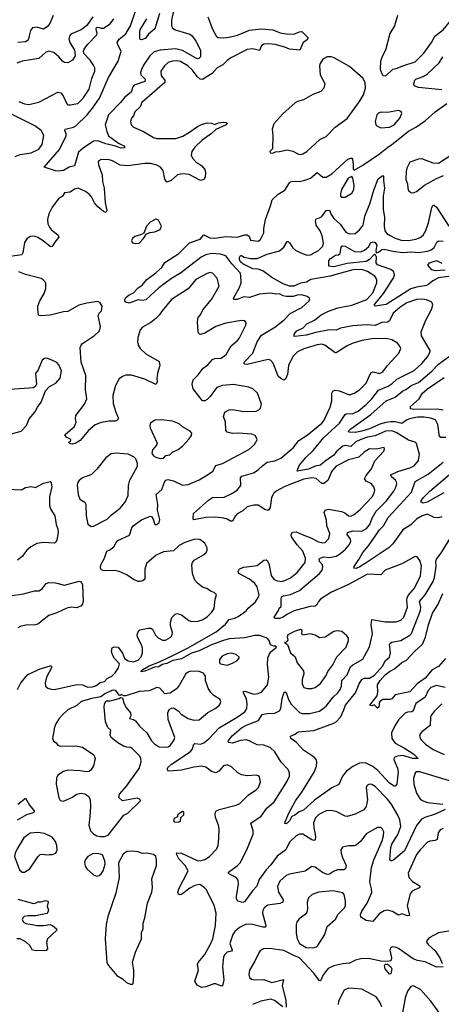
# Model space of a CAD drawing. Extents: x 1550320 to 1685906, y 509093 to 640511.
# Tile 182 of 256: x 1613882 to 1617669, y 535058 to 543899. Entities that reach past the tile are written whole.
import ezdxf

# ---------------------------------------------------------------- set-up
doc = ezdxf.new("R2010")
doc.units = 0

msp = doc.modelspace()

# ---------------------------------------------------------------- linework, layer by layer
at = {"layer": '0CON20XD'}
for points in [[(1615265, 543975.8), (1615244.5, 543895), (1615244.6, 543844.6), (1615255.7, 543825), (1615278.5, 543808.5), (1615409.8, 543769.8), (1615430.6, 543755), (1615465, 543705.7), (1615507.1, 543625), (1615506.1, 543563.9), (1615491.2, 543548.8), (1615475, 543545.7), (1615345, 543620.9), (1615285, 543635.6), (1615145, 543625.8), (1615090.8, 543609.2), (1615050.8, 543575), (1614995, 543491.1), (1614975, 543450), (1614968.2, 543425), (1614970.8, 543405), (1615008.5, 543365), (1615006.7, 543345), (1614910.6, 543309.4), (1614898.8, 543295), (1614882.1, 543247.9), (1614826, 543204), (1614787.1, 543155), (1614680.4, 543045), (1614651.2, 542955), (1614663.3, 542893.3), (1614678.9, 542855), (1614769.3, 542789.3), (1614816.2, 542765), (1614826.7, 542755), (1614823, 542747), (1614792.5, 542745), (1614743.6, 542763.6), (1614655, 542783), (1614585, 542809.7), (1614545, 542808.5), (1614451.3, 542745), (1614410.5, 542709.5), (1614373.3, 542585), (1614325, 542574.4), (1614275, 542544.4), (1614235, 542537.5), (1614205, 542540.8), (1614103.3, 542575), (1614238.4, 542731.6), (1614299.2, 542855), (1614300.8, 542875), (1614288, 542905), (1614290, 542915), (1614365, 542934.6), (1614385, 542946), (1614487.1, 543045), (1614536.8, 543103.2), (1614600.2, 543195), (1614679.3, 543380.7), (1614766.5, 543525), (1614792.2, 543615), (1614762.1, 543672.1), (1614758.1, 543695), (1614776.5, 543723.5), (1614835, 543771.5), (1614876, 543844), (1614926, 543985)], [(1615571.1, 543925), (1615615, 543813.3), (1615648.7, 543748.7), (1615665, 543738.1), (1615715, 543735.4), (1615765, 543740.7), (1615839.7, 543760.3), (1615945, 543803.1), (1616055, 543815.3), (1616155, 543807.3), (1616220.2, 543780.2), (1616275, 543770.6), (1616345, 543770), (1616395, 543790), (1616415, 543791.2), (1616472.5, 543735), (1616462.5, 543715), (1616427.5, 543695), (1616397.5, 543625), (1616306.1, 543633.9), (1616265, 543651.4), (1616175.4, 543675.4), (1616115, 543681.8), (1616075, 543678.9), (1616054.3, 543665), (1616035, 543622), (1615975, 543635.5), (1615925, 543632.3), (1615777.8, 543555), (1615745, 543532.7), (1615706.4, 543493.6), (1615655, 543466.7), (1615610.4, 543415), (1615556.4, 543383.6), (1615525, 543360.4), (1615504.2, 543364.2), (1615477.3, 543387.3), (1615433.5, 543445), (1615393.5, 543485), (1615325, 543523.1), (1615295, 543529.6), (1615255, 543527.5), (1615217.1, 543512.9), (1615184.2, 543485.8), (1615150, 543435), (1615153.5, 543395), (1615185.6, 543355), (1615185.5, 543335), (1614978.6, 543155), (1614962.9, 543115), (1614917.6, 543072.4), (1614904.5, 543035.5), (1614886.8, 543013.2), (1614876, 542985), (1614882, 542955), (1614903.3, 542935), (1614995, 542895.5), (1615085, 542839.5), (1615115, 542832.3), (1615285, 542831.5), (1615346.4, 542853.7), (1615398.2, 542881.8), (1615479.3, 542939.3), (1615515, 542957.5), (1615565, 542972), (1615605, 542968.8), (1615635, 542956.7), (1615668.8, 542971.2), (1615708.3, 542978.3), (1615736.4, 542976.4), (1615747.5, 542967.5), (1615735.9, 542954.1), (1615645, 542911.2), (1615605, 542875.6), (1615521.9, 542818.1), (1615456.5, 542755), (1615429.5, 542715), (1615423.6, 542683.6), (1615433.9, 542653.9), (1615465, 542621.4), (1615518.8, 542585), (1615545, 542552.5), (1615551.2, 542525), (1615548.8, 542485), (1615535, 542463.3), (1615505, 542456.2), (1615405, 542509.4), (1615345, 542515.5), (1615300, 542505), (1615241.2, 542455), (1615205, 542440), (1615185.9, 542465.9), (1615172, 542545), (1615148, 542575), (1615115, 542592.2), (1615056, 542606), (1615005, 542608), (1614855, 542587.1), (1614785, 542592.5), (1614715, 542630), (1614685, 542639.4), (1614615, 542643.8), (1614587.5, 542625), (1614588.8, 542595), (1614621.9, 542505), (1614626.7, 542445), (1614641.2, 542385), (1614651.2, 542255), (1614663.3, 542186.7), (1614655, 542167.5), (1614635, 542176.2), (1614585, 542219.4), (1614555.3, 542255.3), (1614527.3, 542307.3), (1614505, 542331.8), (1614472.5, 542355), (1614406.2, 542386.2), (1614372.9, 542377.1), (1614335, 542350), (1614285, 542343.3), (1614266.6, 542313.4), (1614230.7, 542289.3), (1614173.5, 542216.5), (1614143.8, 542155), (1614132.1, 542105), (1614134.5, 542065), (1614148.9, 542035), (1614165, 542014.4), (1614226.2, 541965), (1614233.8, 541945), (1614197.8, 541902.2), (1614175, 541863.3), (1614165, 541858), (1614155, 541860.8), (1614094.2, 541914.2), (1614045, 541942.5), (1614015, 541954.5), (1613975, 541952.5), (1613945, 541930), (1613925, 541896.7), (1613910.6, 541805), (1613901.4, 541788.6), (1613795, 541771.1)], [(1614538.9, 543925), (1614485, 543846.9), (1614435, 543808.1), (1614340.9, 543769.1), (1614328.3, 543751.7), (1614324.3, 543725.7), (1614331.5, 543695), (1614374, 543625), (1614378.8, 543605), (1614380, 543575), (1614356, 543535), (1614315, 543511.4), (1614285, 543512.9), (1614266, 543525), (1614233.8, 543563.8), (1614187.5, 543605), (1614145, 543617.1), (1614115, 543604.2), (1614055, 543548.8), (1613903.8, 543526.2), (1613855, 543506.9)], [(1614182.3, 543937.7), (1614152.9, 543865), (1614129.4, 543835), (1614095, 543814.4), (1614035, 543830.6), (1613997.5, 543825), (1613978.3, 543801.7), (1613967.1, 543752.9), (1613957.1, 543715), (1613935, 543700.5), (1613865, 543692.7)], [(1614335, 543133.6), (1614405, 543146.7), (1614452, 543195), (1614506.4, 543275), (1614530.7, 543369.3), (1614555.6, 543435), (1614555.6, 543465), (1614545, 543491.2), (1614515, 543536), (1614458.8, 543595), (1614456.2, 543615), (1614462, 543635), (1614490, 543675), (1614575, 543761.2), (1614579.1, 543775), (1614569.6, 543815), (1614572, 543828), (1614585, 543832.1), (1614615, 543821.5), (1614635, 543821.5), (1614695, 543860.6), (1614728.1, 543905)], [(1615139.2, 543955), (1615095, 543816), (1615040, 543770), (1615008.8, 543731.2), (1614975, 543719.2), (1614965, 543722), (1614960, 543735), (1614961.6, 543795), (1614967.5, 543815), (1615023.4, 543905)], [(1617274.4, 543935), (1617247.9, 543842.1), (1617206.7, 543775), (1617168.8, 543625), (1617140, 543575), (1617123.8, 543525), (1617121.2, 543455), (1617128.3, 543428.3), (1617145, 543397.5), (1617165, 543393.8)], [(1617165, 543393.8), (1617175, 543396.7), (1617235, 543454), (1617265, 543459.4), (1617331.8, 543488.2), (1617435, 543520.9), (1617512.9, 543597.1), (1617580.8, 543695), (1617609.5, 543750.5), (1617685, 543808.9), (1617755, 543890.9), (1617785, 543910.6)], [(1616405, 542687.5), (1616425, 542692.9), (1616462.5, 542715), (1616576.7, 542823.3), (1616635, 542850.6), (1616717.1, 542935), (1616825, 543012.5), (1616934.3, 543165), (1616969.2, 543225), (1616988.8, 543285), (1616984.1, 543334.1), (1616963, 543373), (1616845, 543477.5), (1616705.6, 543555.6), (1616680, 543565), (1616645, 543566), (1616605, 543543.3), (1616581.2, 543505), (1616576.2, 543485), (1616582, 543405), (1616622, 543325), (1616614, 543285), (1616586.4, 543253.6), (1616515, 543225.8), (1616430.5, 543180.5), (1616377.5, 543165), (1616355, 543151.2), (1616245, 543054), (1616165, 542963.8), (1616150, 542915), (1616155.8, 542855), (1616151.7, 542738.3), (1616130, 542715), (1616131.7, 542701.7), (1616155, 542700), (1616178.3, 542711.7), (1616216.1, 542713.9), (1616285, 542730), (1616335, 542717.5), (1616385, 542690.8), (1616405, 542687.5)], [(1617675, 543267.5), (1617465, 543289.4), (1617423.9, 543303.9), (1617423, 543323), (1617431.4, 543355), (1617440, 543365), (1617505, 543388.9), (1617540.8, 543409.2), (1617649.2, 543510.8), (1617683.5, 543565)], [(1613875, 543164), (1613925, 543144.2), (1613965, 543138.1), (1614055, 543157.5), (1614225, 543247.1), (1614252.9, 543242.9), (1614273.6, 543213.6), (1614305, 543143.8), (1614315.6, 543135.6), (1614335, 543133.6)], [(1617411.1, 536161.1), (1617471.2, 536125), (1617478.8, 536115), (1617470, 536105), (1617408, 536075), (1617389.1, 536050.9), (1617361.9, 535945), (1617382.5, 535855), (1617365, 535852), (1617315, 535868.8), (1617285, 535856.7), (1617229.6, 535889.6), (1617185, 535904.4), (1617155, 535896.5), (1617110.8, 535869.2), (1617055, 535802), (1616995, 535811.2), (1616945, 535841.2), (1616944.4, 535865), (1616955, 535893.8), (1617001.8, 535965), (1617045, 536061.2), (1617043.4, 536095), (1617025.9, 536155), (1617043.4, 536285), (1617064.3, 536355.7), (1617139.2, 536525), (1617150.9, 536569.1), (1617151.5, 536605), (1617141.4, 536631.4), (1617125, 536644.4), (1617094.6, 536645.4), (1616995, 536589.2), (1616946.4, 536523.6), (1616905, 536487.5), (1616885, 536480), (1616835, 536480), (1616780.7, 536469.3), (1616766.7, 536445), (1616770, 536415), (1616780.8, 536375), (1616815.6, 536305), (1616809.2, 536275), (1616795, 536265.7), (1616735, 536263.8), (1616699.9, 536250.1), (1616665, 536225.5), (1616645, 536222.1), (1616602.4, 536242.4), (1616535, 536288.1), (1616505.8, 536294.2), (1616446.4, 536253.6), (1616305, 536227.5), (1616275.3, 536214.7), (1616217.4, 536162.6), (1616196.5, 536115), (1616207.1, 536065), (1616250, 535995), (1616245.7, 535975), (1616217.3, 535962.7), (1616112.2, 535947.8), (1616077.5, 535925), (1616065, 535900), (1616062.9, 535875), (1616091.9, 535765), (1616088.5, 535751.5), (1616065, 535750), (1615972.5, 535775), (1615915, 535776.1), (1615855, 535746.6), (1615815, 535711.1), (1615797.6, 535685), (1615769.6, 535605), (1615790.6, 535545), (1615783.8, 535535), (1615745, 535524.5), (1615723.6, 535505), (1615712.7, 535485), (1615703.1, 535395), (1615716.8, 535276.8), (1615705, 535224), (1615695, 535220), (1615645, 535241.1), (1615625, 535241.1), (1615555, 535214.5), (1615515, 535210), (1615475, 535230), (1615455.7, 535265), (1615487.3, 535365), (1615480.6, 535415), (1615485, 535433.3), (1615545, 535505.6), (1615601.5, 535608.5), (1615616.6, 535645), (1615640.9, 535765), (1615645.6, 535875), (1615628.1, 535945), (1615558.6, 536085), (1615542.5, 536105), (1615505, 536131.4), (1615494.2, 536134.2), (1615454.6, 536125.4), (1615409.4, 536100.6), (1615335, 536044), (1615321.2, 536041.2), (1615307.5, 536047.5), (1615304, 536065), (1615312.5, 536095), (1615395.7, 536255), (1615367.5, 536305), (1615312.9, 536365), (1615289.4, 536405), (1615295, 536417.1), (1615335.7, 536414.3), (1615475, 536347.5), (1615503.8, 536346.2), (1615545, 536356.7), (1615585.8, 536385), (1615654, 536455), (1615664.3, 536485.7), (1615670.6, 536545), (1615673.1, 536635), (1615668.1, 536665), (1615639.5, 536735), (1615637.5, 536765), (1615645, 536792), (1615675, 536807.8), (1615825, 536844.4), (1615858.3, 536861.7), (1615935.4, 536934.6), (1616008.8, 536985), (1616028, 537005), (1616045.7, 537054.3), (1616035, 537100), (1616025, 537110), (1616005.8, 537115.8), (1615925, 537109.2), (1615875, 537117.1), (1615840, 537135), (1615785, 537190), (1615745, 537207.5), (1615711.3, 537198.7), (1615669.8, 537150.2), (1615645, 537137.1), (1615605, 537146.9), (1615555, 537187.5), (1615515, 537194.6), (1615445, 537187.3), (1615335, 537161.5), (1615225, 537150), (1615213.3, 537155), (1615210, 537175), (1615214, 537185), (1615246.8, 537213.2), (1615414.4, 537325), (1615430, 537345), (1615446.2, 537395), (1615455, 537400), (1615505, 537394.5), (1615535, 537406.4), (1615579.7, 537440.3), (1615675, 537538.8), (1615835, 537634.6), (1615905.5, 537685), (1615922.3, 537715), (1615926.7, 537755), (1615918, 537798), (1615892.5, 537855), (1615893.3, 537866.7), (1615905, 537870), (1615985, 537843.6), (1616025, 537849.4), (1616056.2, 537863.8), (1616106.9, 537925), (1616118.5, 537995), (1616107.6, 538107.6), (1616112.1, 538165), (1616121.5, 538198.5), (1616136.8, 538223.2), (1616188.8, 538265), (1616183.3, 538273.3), (1616166, 538274), (1616133.8, 538285), (1616122, 538325), (1616105.6, 538345.6), (1616035, 538369.1), (1615995, 538370.4), (1615905, 538349.6), (1615765, 538338.3), (1615711.9, 538325), (1615604.5, 538285), (1615495, 538232.5), (1615425, 538209.4), (1615335, 538160.8), (1615258.8, 538145), (1615205, 538118.9), (1615162.1, 538107.9), (1615130.7, 538089.3), (1615094.4, 538085.6), (1615005, 538049.2), (1614973.7, 538043.7), (1614976.7, 538055), (1614988.8, 538065), (1615045, 538098), (1615137.3, 538132.7), (1615270.6, 538195), (1615390, 538255), (1615646.4, 538403.6), (1615729.7, 538470.3), (1615765, 538511.5), (1615815, 538524.6), (1615845, 538540.9), (1615915, 538590.6), (1615935, 538615.6), (1615999.8, 538670.2), (1616025, 538711.2), (1616032.2, 538735), (1616015.4, 538805), (1615994.4, 538835), (1615945, 538875.5), (1615850, 538925), (1615843.8, 538945), (1615855, 538968.8), (1615895, 538984.2), (1616015, 538999.2), (1616073.8, 539045), (1616095, 539049.2), (1616105, 539044), (1616118.8, 539015), (1616141.4, 538908.6), (1616165, 538875.6), (1616185, 538862.5), (1616234.6, 538854.6), (1616265, 538863.6), (1616315, 538888.2), (1616375, 538935.5), (1616445.3, 539024.7), (1616449.6, 539065), (1616426.1, 539125), (1616375, 539182.2), (1616323.3, 539255), (1616320, 539275), (1616332, 539298), (1616365, 539301.5), (1616418, 539275), (1616497.3, 539247.3), (1616565, 539210.5), (1616605, 539201.1), (1616625, 539203.1), (1616658.9, 539241.1), (1616667.5, 539285), (1616641.4, 539355), (1616638.5, 539405), (1616618.1, 539475), (1616624.5, 539495.5), (1616655, 539502.5), (1616772.2, 539482.2), (1616801.2, 539471.2), (1616835, 539444.4), (1616855, 539441.9), (1616885, 539455.7), (1616939.5, 539500.5), (1617048.1, 539615), (1617065.9, 539645.9), (1617072.9, 539675), (1617064.3, 539704.3), (1617040, 539735), (1616993.8, 539753.8), (1616980, 539775), (1616994.5, 539805), (1617042.5, 539865), (1617071.4, 539938.6), (1617153.8, 540025), (1617160, 540045), (1617155, 540058.8), (1617085, 540041.5), (1617025, 540044.6), (1616975, 540016.2), (1616929.5, 539970.5), (1616835, 539945.4), (1616725, 539890), (1616687.2, 539845), (1616648.7, 539761.3), (1616615, 539735.5), (1616595, 539735.5), (1616545, 539777.7), (1616505, 539784.7), (1616435, 539772.4), (1616333.1, 539733.1), (1616265, 539707.6), (1616184.5, 539665), (1616162.1, 539645), (1616143.4, 539605), (1616130.5, 539519.5), (1616115, 539492.9), (1616085, 539500.6), (1616025, 539538.6), (1615985, 539540.4), (1615925, 539523.3), (1615885, 539488.8), (1615835, 539460.6), (1615819.4, 539445), (1615794.2, 539395.8), (1615775, 539396), (1615744.5, 539414.5), (1615715, 539422.7), (1615641.4, 539431.4), (1615555, 539429.2), (1615447, 539407), (1615440, 539415), (1615444.2, 539465.8), (1615578, 539585), (1615615, 539608.6), (1615718.8, 539611.2), (1615780.1, 539639.9), (1615834.7, 539675.3), (1615866.9, 539715), (1615866.2, 539786.2), (1615878.6, 539801.4), (1615981.2, 539828.8), (1616025, 539855.7), (1616065, 539896.9), (1616104, 539925), (1616175, 539937.7), (1616227.3, 539962.7), (1616337.1, 540052.9), (1616389.8, 540120.2), (1616463.3, 540166.7), (1616595, 540276.7), (1616613.3, 540296.7), (1616671.7, 540418.3), (1616685.6, 540475), (1616684.3, 540545), (1616695, 540564), (1616715, 540571.1), (1616755, 540566.5), (1616835, 540534.4), (1616855.5, 540534.5), (1616892.6, 540547.4), (1616935, 540574.4), (1616993.6, 540635), (1617035, 540726.9), (1617053.3, 540736.7), (1617068.8, 540735), (1617115, 540722.2), (1617145, 540735.8), (1617185.5, 540794.5), (1617287, 540903), (1617305.6, 540945), (1617297.8, 540967.8), (1617275, 540994.3), (1617225, 541025.5), (1617175, 541035.5), (1617045, 541033.1), (1616955, 541017.5), (1616869.2, 540990.8), (1616825, 540970.5), (1616725, 540906.4), (1616715, 540907.5), (1616624.2, 540975), (1616595, 540986.2), (1616555, 540980.4), (1616435, 540943.9), (1616378.5, 540915), (1616335, 540873.5), (1616296.2, 540795), (1616288.5, 540711.5), (1616268.8, 540671.2), (1616255, 540662.5), (1616226.8, 540676.8), (1616205, 540697.1), (1616157.7, 540815), (1616135, 540842.2), (1616113.4, 540846.6), (1615925, 540801.9), (1615903.3, 540805), (1615896.2, 540815), (1615898, 540825), (1615976.5, 540903.5), (1616015.3, 541004.7), (1616055, 541065.5), (1616173.5, 541136.5), (1616258.1, 541205), (1616310.5, 541259.5), (1616415.4, 541314.6), (1616483.3, 541375), (1616487.5, 541395), (1616465, 541413.8), (1616415, 541427.5), (1616375, 541426.6), (1616337.9, 541412.1), (1616275, 541411.8), (1616247.9, 541417.9), (1616215, 541436), (1616185.6, 541434.4), (1616133.8, 541443.8), (1616035, 541432.9), (1615945, 541403.3), (1615895, 541411.5), (1615835, 541385.4), (1615810, 541385), (1615802.5, 541395), (1615804.5, 541405), (1615855, 541493.5), (1615870.4, 541535), (1615868.8, 541605), (1615863.1, 541625), (1615786.1, 541705), (1615735, 541778), (1615685, 541794), (1615605, 541800), (1615555, 541788.2), (1615511.1, 541765), (1615325, 541623.2), (1615245, 541575.5), (1615130.4, 541489.6), (1615015, 541384.4), (1614983.3, 541376.7), (1614945, 541382.5), (1614865, 541353.8), (1614835, 541362.9), (1614826, 541375), (1614825, 541387.5), (1614835, 541403.3), (1614862.5, 541425), (1614905, 541446.2), (1614945, 541491.2), (1614981.2, 541515), (1615024.2, 541565), (1615105, 541624.3), (1615159.2, 541675), (1615185, 541718.8), (1615311.9, 541798.1), (1615406.3, 541893.7), (1615502, 541928), (1615535, 541966), (1615591.4, 541941.4), (1615635, 541937.8), (1615735, 541953.3), (1615835.3, 541944.7), (1615905, 541967.5), (1615925, 541967.5), (1615942.5, 541955), (1615955, 541917.5), (1616025, 541910), (1616043.8, 541925), (1616074.2, 541985), (1616074.3, 542025), (1616090.8, 542105), (1616135, 542226.2), (1616148.5, 542281.5), (1616205, 542332.9), (1616265, 542368), (1616304.2, 542435), (1616315, 542442.5), (1616335, 542447.3), (1616395, 542444.6), (1616442.7, 542457.3), (1616495, 542475.6), (1616555, 542526), (1616604.5, 542484.5), (1616635, 542484.4), (1616685, 542514.5), (1616830, 542645), (1616855, 542656.7), (1616865, 542656.7), (1616870, 542645), (1616878, 542595), (1616877, 542557), (1616885, 542547.5), (1616965, 542593.5), (1617115, 542694.6), (1617187.8, 542755), (1617221.5, 542775), (1617375, 542897.5), (1617445, 542935.6), (1617526, 542994), (1617615, 543071.4), (1617718.8, 543145)], [(1613841.1, 542668.9), (1613885, 542688.5), (1613985, 542701.8), (1614055, 542735.6), (1614085, 542776.7), (1614097.4, 542857.4), (1614074.3, 542905), (1614016.6, 542946.6), (1613795, 543056)], [(1617125, 542928), (1617205, 542932.9), (1617244.5, 542955.5), (1617298, 543015), (1617313.8, 543055), (1617307.5, 543075), (1617285, 543084), (1617185, 543064.4), (1617125, 543068.6), (1617105, 543060), (1617090, 543045), (1617074.2, 542985), (1617081.2, 542955), (1617090, 542945), (1617125, 542928)], [(1617763.8, 542686.2), (1617645, 542608), (1617595, 542610.8), (1617495, 542649.2), (1617465, 542645.8), (1617385, 542618), (1617358.6, 542565), (1617353.1, 542535), (1617351.2, 542465), (1617366.2, 542425), (1617368, 542385), (1617374.2, 542364.2), (1617395, 542346.7), (1617415, 542344), (1617445, 542356), (1617516.9, 542413.1), (1617625, 542473.1), (1617689.7, 542500.3)], [(1617702.6, 536807.4), (1617612.5, 536765), (1617520, 536735), (1617490.8, 536719.2), (1617447.3, 536662.7), (1617338.7, 536435), (1617243.8, 536355), (1617225, 536346), (1617215, 536346.7), (1617208, 536358), (1617215, 536466.2), (1617226.2, 536495), (1617279, 536581), (1617305.2, 536655), (1617297.7, 536715), (1617279.8, 536755), (1617217.4, 536857.4), (1617185, 536898.2), (1617075, 537014), (1617045, 537030), (1617025, 537033.3), (1617005, 537026.7), (1616993.8, 537005), (1617007.1, 536895), (1616995.6, 536835), (1616972, 536805), (1616895, 536765.7), (1616825, 536744.2), (1616805, 536747.5), (1616725, 536788.1), (1616675, 536797.1), (1616635, 536795.7), (1616569.4, 536760.6), (1616539.1, 536730.9), (1616521.7, 536688.3), (1616522.8, 536645), (1616538.2, 536565), (1616535, 536533.8), (1616525, 536528.1), (1616505, 536534.6), (1616425, 536584.6), (1616395, 536585.4), (1616365, 536569.2), (1616305.5, 536515), (1616273.8, 536446.2), (1616195, 536387.1), (1616139.2, 536310.8), (1616095.5, 536264.5), (1616032.2, 536177.8), (1616011.7, 536118.3), (1615973.3, 536076.7), (1615901.2, 535978.8), (1615885, 535971.4), (1615840.8, 535985), (1615830.8, 536005), (1615830.6, 536025), (1615848.2, 536135), (1615845, 536173.3), (1615825, 536196.9), (1615765.7, 536225.7), (1615756.2, 536235), (1615756.2, 536245), (1615835, 536300.8), (1615865, 536330), (1615929.5, 536460.5), (1615978.9, 536585), (1615978.1, 536615), (1615958, 536685), (1616051.5, 536748.5), (1616100.8, 536819.2), (1616167.5, 536875), (1616281.9, 537055), (1616304.3, 537105), (1616304.2, 537135), (1616292.5, 537165), (1616231.1, 537231.1), (1616175, 537325.6), (1616130.6, 537365), (1616075, 537384), (1616015, 537387.9), (1615944.7, 537424.7), (1615915, 537432.4), (1615865, 537427.1), (1615795, 537403.2), (1615759.2, 537409.2), (1615754, 537415), (1615757.5, 537425), (1615791.7, 537468.3), (1615875, 537539.7), (1615925, 537566.9), (1616026.9, 537605), (1616061.1, 537658.9), (1616105, 537669.1), (1616175, 537671.8), (1616215, 537692.2), (1616227.5, 537715), (1616239.2, 537805), (1616255, 537851.2), (1616265, 537863.8), (1616275, 537858.8), (1616297.2, 537795), (1616321.5, 537751.5), (1616395, 537676.9), (1616417.8, 537667.8), (1616485, 537668.8), (1616575, 537690.8), (1616635, 537734.4), (1616699.1, 537815), (1616739.5, 537855), (1616760, 537885), (1616771.5, 537915), (1616774.5, 537965), (1616822.1, 538015), (1616852.5, 538087.5), (1616875, 538106.4), (1616963.8, 538156.2), (1617023.8, 538266.2), (1617051.5, 538385), (1617040, 538465), (1617045, 538512.5), (1617165, 538492.3), (1617265, 538493.3), (1617305, 538506.7), (1617331.8, 538535), (1617366.9, 538625), (1617359.1, 538685), (1617362.7, 538707.3), (1617372.4, 538727.6), (1617428.2, 538795), (1617481.1, 538905), (1617492.5, 538995), (1617475, 539044), (1617451.2, 539075), (1617435, 539080), (1617315, 539013.3), (1617164, 538956), (1617125, 538913.8), (1617005, 538920.9), (1616835, 538827.8), (1616678.1, 538755), (1616585, 538694.6), (1616567.1, 538675), (1616551.9, 538645), (1616536.7, 538633.3), (1616491.5, 538628.5), (1616348.1, 538591.9), (1616281.1, 538558.9), (1616248, 538535), (1616215, 538522.9), (1616175, 538523.3), (1616167.5, 538535), (1616207.5, 538595), (1616213.8, 538615), (1616230, 538630), (1616229.7, 538689.7), (1616234.2, 538715), (1616251.2, 538725), (1616315, 538737.8), (1616396.8, 538773.2), (1616576.1, 538925), (1616597.6, 538955), (1616605.9, 538985), (1616601.1, 539005), (1616574.8, 539035), (1616572.9, 539055), (1616580.5, 539065), (1616615, 539076.7), (1616665, 539070.5), (1616725, 539082.1), (1616765, 539104.7), (1616808.9, 539145), (1616843.1, 539185), (1616856.8, 539215), (1616853.8, 539235), (1616823.7, 539275), (1616826.4, 539293.6), (1616875, 539309.5), (1616955, 539306.9), (1616995, 539328.2), (1617026.7, 539365), (1617046.8, 539423.2), (1617085, 539486.4), (1617175.3, 539575), (1617243.2, 539665), (1617264.1, 539705.9), (1617270.4, 539735), (1617267.1, 539747.1), (1617256.4, 539765), (1617221.9, 539795), (1617215.6, 539805), (1617220.6, 539815), (1617277.5, 539842.5), (1617386.7, 539873.3), (1617425, 539891.9), (1617465, 539941.2), (1617474.4, 539995), (1617445, 540092.5), (1617435, 540106.2), (1617375, 540124.4), (1617265, 540191.8), (1617225, 540206.7), (1617166.4, 540203.6), (1617075, 540162.5), (1617005, 540149.6), (1616945, 540130.4), (1616902.7, 540107.3), (1616855, 540065.3), (1616805, 540074.7), (1616785, 540068.3), (1616725, 540018.3), (1616705, 539989.2), (1616627.3, 539935), (1616585, 539897.3), (1616535, 539889.3), (1616476.9, 539863.1), (1616374.2, 539844.2), (1616391.9, 539895), (1616452, 539968), (1616519.2, 540030.8), (1616615, 540146.2), (1616755, 540276.9), (1616805, 540352.9), (1616815, 540358.9), (1616875, 540363.4), (1616923.6, 540385), (1616997.7, 540445), (1617045, 540494.6), (1617105, 540573.1), (1617193, 540607), (1617228.5, 540631.5), (1617268.5, 540671.5), (1617425, 540747.9), (1617495, 540810.9), (1617545, 540870), (1617568.6, 540915), (1617567.9, 540927.9), (1617491.1, 541061.1), (1617487.8, 541095), (1617530.4, 541199.6), (1617580.6, 541295), (1617592.5, 541335), (1617588, 541355), (1617578.8, 541365), (1617535, 541384.5), (1617495, 541390.4), (1617445, 541386.1), (1617358.1, 541355), (1617295.5, 541315), (1617235.4, 541265), (1617202.7, 541195), (1617185, 541182), (1617135, 541179.4), (1617075, 541152.4), (1616995, 541157.6), (1616875, 541149.7), (1616765, 541127.5), (1616725, 541109.4), (1616665, 541112.5), (1616541.3, 541088.7), (1616455, 541064.7), (1616354.1, 541054.1), (1616346.7, 541056.7), (1616348.6, 541075), (1616372.5, 541105), (1616427.3, 541132.7), (1616461.8, 541168.2), (1616529.8, 541200.2), (1616591.2, 541248.8), (1616655, 541280.5), (1616738.3, 541311.7), (1616865, 541335.2), (1616999.1, 541385), (1617052.7, 541445), (1617090, 541535), (1617089.1, 541565), (1617072.9, 541595), (1617005, 541637.8), (1616955, 541654.2), (1616875, 541651.4), (1616671.2, 541595), (1616498.6, 541565), (1616456.9, 541543.1), (1616405, 541532), (1616345, 541506.1), (1616306, 541506), (1616248.1, 541528.1), (1616145.8, 541585), (1616065, 541644.3), (1616025, 541657.5), (1615975, 541660.4), (1615886.2, 541705), (1615866.5, 541725), (1615857.1, 541745), (1615856.2, 541763.8), (1615865, 541780), (1615875, 541782.5), (1615897.6, 541767.6), (1615954.7, 541754.7), (1616015, 541753.5), (1616105, 541792.8), (1616215, 541822.9), (1616255, 541855.8), (1616285, 541906), (1616295, 541905.8), (1616305, 541895.8), (1616335, 541850), (1616363.3, 541825), (1616427.4, 541797.4), (1616464.8, 541784.8), (1616495, 541786.5), (1616565.6, 541825), (1616603.6, 541865), (1616610.4, 541895), (1616597.6, 541957.6), (1616581.5, 542001.5), (1616544.5, 542055), (1616539.2, 542095), (1616547.5, 542112.5), (1616575, 542118.1), (1616595, 542130), (1616635, 542185.6), (1616665, 542187.1), (1616680.4, 542150.4), (1616704.5, 542115), (1616761.2, 542061.2), (1616812.1, 541992.1), (1616845, 541977.1), (1616895, 541979.2), (1616935, 542012), (1616967.1, 542052.9), (1616980.9, 542135), (1617027.9, 542245), (1617062.2, 542367.8), (1617101.2, 542468.8), (1617145, 542498.8), (1617150, 542495), (1617148.6, 542455), (1617157.9, 542385), (1617146.8, 542315), (1617146.2, 542193.8), (1617160, 542125), (1617154.6, 542045), (1617161.4, 542001.4), (1617179.4, 541979.4), (1617209.8, 541959.8), (1617255, 541935.6), (1617308.3, 541918.3), (1617375, 541917.3), (1617441.4, 541928.6), (1617478.3, 541941.7), (1617506, 541964), (1617531.2, 542005), (1617555, 542074.2), (1617585, 542213.3), (1617595, 542232), (1617605, 542232.9), (1617625, 542214.4), (1617735.7, 542045)], [(1616775, 542303.8), (1616805, 542304), (1616865, 542341.2), (1616884, 542375), (1616885.7, 542414.3), (1616873.3, 542475), (1616865, 542490), (1616831.2, 542475), (1616773.1, 542375), (1616762.5, 542335), (1616764.4, 542314.4), (1616775, 542303.8)], [(1614925, 541887.8), (1614955, 541892.9), (1614994, 541935), (1615020, 541975), (1615055, 541988.8), (1615095, 541993.8), (1615143.9, 542016.1), (1615156, 542045), (1615129.3, 542099.3), (1615105, 542106.7), (1615055, 542082), (1615020.8, 542045), (1614998.3, 541981.7), (1614975, 541968.8), (1614917.4, 541952.6), (1614895.8, 541935), (1614887.1, 541915), (1614894.4, 541894.4), (1614925, 541887.8)], [(1617755, 541597), (1617645, 541579.8), (1617592.1, 541555), (1617556.5, 541523.5), (1617535, 541513.2), (1617445, 541497.5), (1617395, 541481.5), (1617175, 541340), (1617075, 541326.7), (1617066.7, 541335), (1617072.9, 541345), (1617150.2, 541439.8), (1617237.7, 541575), (1617247.5, 541605), (1617242.5, 541635), (1617215, 541656.9), (1617095, 541698.6), (1617084.9, 541715), (1617086, 541765), (1617075, 541790), (1617065, 541789.4), (1617025, 541746.8), (1616995, 541728.8), (1616825, 541708.2), (1616705, 541680.8), (1616660, 541685), (1616660, 541735), (1616673.3, 541755), (1616720, 541785), (1616745, 541788.5), (1616762, 541798), (1616770.7, 541855), (1616775, 541866.2), (1616785, 541869.3), (1616805.7, 541865), (1616888.2, 541818.2), (1616945, 541815.7), (1616980.5, 541829.5), (1617017, 541863), (1617033.6, 541896.4), (1617057.5, 541905), (1617075, 541899.2), (1617091.2, 541875), (1617080.4, 541825), (1617085.4, 541805.4), (1617105, 541811.6), (1617134.9, 541835.1), (1617155, 541838.1), (1617235, 541819.8), (1617319.6, 541809.6), (1617405, 541814.8), (1617465, 541808.4), (1617545, 541819.2), (1617579, 541831), (1617606, 541854), (1617627.9, 541902.1), (1617645, 541913.2), (1617685, 541910.8)], [(1617705, 541650.9), (1617612.8, 541642.8), (1617585, 541652.5), (1617546.7, 541695), (1617563.8, 541715), (1617625, 541735.6), (1617675, 541711.4)], [(1613862.5, 537885), (1613891.9, 537945), (1613955, 538018.9), (1614065, 538071.1), (1614155, 538098), (1614166.1, 538096.1), (1614171.2, 538085), (1614123.8, 537996.2), (1614109.5, 537945), (1614113.1, 537915), (1614136.2, 537896.2), (1614165, 537886.5), (1614195, 537885.4), (1614395, 537929.5), (1614445, 537925.5), (1614493.9, 537903.9), (1614535, 537906.9), (1614565, 537918.4), (1614605, 537947.4), (1614643.3, 537956.7), (1614666.7, 537983.3), (1614709.2, 538005), (1614740, 538035), (1614770.3, 538079.7), (1614778, 538115), (1614733.6, 538163.6), (1614716, 538195), (1614706.2, 538225), (1614712.3, 538257.7), (1614731.7, 538268.3), (1614767.5, 538265), (1614805, 538210), (1614824.1, 538164.1), (1614855, 538140.8), (1614905, 538132), (1614945, 538148.2), (1614973.6, 538176.4), (1614985.4, 538215), (1614983.8, 538255), (1614975.3, 538285.3), (1614941.1, 538355), (1614938.1, 538375), (1614945, 538403.3), (1614961.2, 538418.8), (1615035, 538436.5), (1615060, 538435), (1615075.7, 538425), (1615103.3, 538373.3), (1615127.1, 538347.1), (1615165, 538327.5), (1615192.5, 538327.5), (1615235, 538350), (1615248.9, 538365), (1615253.3, 538395), (1615236.4, 538455), (1615237.1, 538485), (1615248, 538532), (1615278.7, 538561.3), (1615295, 538565.6), (1615335, 538555.5), (1615402.7, 538502.7), (1615425, 538494.5), (1615485, 538498.1), (1615520.3, 538509.7), (1615565, 538535.6), (1615605.7, 538575), (1615627.6, 538612.4), (1615637.5, 538695), (1615650, 538735), (1615627.5, 538755), (1615597.3, 538767.3), (1615568.3, 538788.3), (1615524.4, 538804.4), (1615478.9, 538838.9), (1615455.8, 538865), (1615435.6, 538925.6), (1615427.1, 539005), (1615432.9, 539025), (1615449.2, 539045), (1615534.2, 539095), (1615555.7, 539115), (1615565.6, 539135), (1615565.4, 539155.4), (1615545, 539198), (1615500.7, 539230.7), (1615455, 539233.6), (1615364.3, 539204.3), (1615315, 539177.5), (1615265, 539129.4), (1615175, 539121.8), (1615109.3, 539090.7), (1615021.4, 539015), (1615005.6, 538965), (1615005.8, 538875), (1614988.9, 538861.1), (1614965.5, 538854.5), (1614945, 538855.6), (1614905, 538870.6), (1614845, 538913.1), (1614775, 538944.4), (1614735, 538951.9), (1614640.8, 538950.8), (1614616.4, 538956.4), (1614606.4, 538976.4), (1614611.2, 539005), (1614644, 539065), (1614663.8, 539125), (1614692.3, 539137.7), (1614726.7, 539165), (1614748, 539205), (1614765, 539222.5), (1614869.1, 539270.9), (1614888.1, 539335), (1614901.9, 539355), (1614975, 539409.2), (1615055, 539442), (1615067, 539437), (1615082, 539415), (1615096.2, 539366.2), (1615115, 539366), (1615134, 539385), (1615140.7, 539410.7), (1615118.8, 539495), (1615123.1, 539545), (1615108.6, 539635), (1615159.8, 539680.2), (1615180.3, 539739.7), (1615195, 539763.8), (1615215, 539769.2), (1615265, 539759.4), (1615345, 539719.2), (1615395, 539724.3), (1615495, 539767.9), (1615569.5, 539810.5), (1615615.6, 539845), (1615645, 539895.6), (1615703.8, 539915), (1615941.7, 540038.3), (1615992.5, 540085), (1616013.8, 540125), (1616010, 540145), (1615996.7, 540165), (1615967.9, 540177.9), (1615845, 540187.1), (1615795, 540184.3), (1615744.2, 540194.2), (1615735, 540210), (1615729.2, 540285), (1615712.5, 540335), (1615725, 540373.3), (1615765, 540396), (1615795, 540399.2), (1615895, 540380.5), (1616005, 540383.6), (1616030, 540395), (1616045, 540410), (1616052.9, 540445), (1616018.8, 540545), (1615976.7, 540585), (1615940.3, 540600.3), (1615801.7, 540621.7), (1615705, 540614.5), (1615654.2, 540595), (1615616.7, 540546.7), (1615594.3, 540515), (1615565, 540488.6), (1615545, 540477.1), (1615525, 540475.8), (1615440, 540585), (1615431.5, 540625), (1615440, 540665), (1615485, 540710), (1615530.7, 540769.3), (1615571.9, 540798.1), (1615612.4, 540847.6), (1615633.9, 540856.1), (1615691.4, 540858.6), (1615737.1, 540892.9), (1615781.3, 540968.7), (1615836.1, 541013.9), (1615853.7, 541036.3), (1615912.9, 541155), (1615916, 541176), (1615905, 541193.8), (1615875, 541197.5), (1615735, 541173.1), (1615645, 541142.5), (1615545, 541083.1), (1615505, 541072.5), (1615495, 541076), (1615484.4, 541095), (1615478.8, 541185), (1615486, 541224), (1615505, 541248.1), (1615527.9, 541292.1), (1615605, 541387.5), (1615672.5, 541505), (1615655, 541577.5), (1615615, 541622.5), (1615591.7, 541628.3), (1615565, 541620), (1615465, 541566.5), (1615395, 541483.1), (1615245.7, 541385), (1615160.8, 541285), (1615135.4, 541244.6), (1615105.4, 541214.6), (1615060.7, 541179.3), (1614985, 541137.8), (1614965.6, 541115), (1614941.9, 541045), (1614939.4, 541005), (1614945, 540976.7), (1614965, 540947.5), (1615015, 540898.6), (1615135, 540830), (1615140, 540795), (1615120.6, 540725), (1615112.9, 540675), (1615115.7, 540644.3), (1615105, 540623.3), (1615005, 540672), (1614885, 540705.8), (1614835, 540705.8), (1614805, 540695.8), (1614775, 540674.2), (1614741.5, 540615), (1614717.2, 540522.8), (1614722.6, 540452.6), (1614744.4, 540375), (1614765.7, 540325), (1614764, 540305), (1614745, 540292.9), (1614685, 540294.2), (1614615, 540281.4), (1614560.5, 540259.5), (1614498.8, 540211.2), (1614425, 540121.2), (1614385, 540096.2), (1614355, 540087.5), (1614335, 540090), (1614320, 540105), (1614339.3, 540110.7), (1614340, 540125), (1614332.5, 540135), (1614305, 540147.5), (1614290, 540165), (1614290, 540175), (1614375, 540246.2), (1614389.4, 540285), (1614382.5, 540315), (1614386, 540345), (1614425, 540396.2), (1614464.6, 540445.4), (1614485.5, 540495), (1614471.8, 540575), (1614475.6, 540705), (1614432.8, 540822.8), (1614426.2, 540955), (1614433, 540977), (1614445, 540991.2), (1614555, 541062), (1614597.5, 541105), (1614607.1, 541145), (1614588.3, 541238.3), (1614595.8, 541264.2), (1614616, 541285), (1614623.8, 541325), (1614606.2, 541355), (1614585, 541368.6), (1614485, 541354.4), (1614414.7, 541335.3), (1614315, 541278.1), (1614275, 541274.4), (1614155, 541244.2), (1614068.3, 541238.3), (1614053.9, 541243.9), (1614046.7, 541255), (1614046.2, 541325), (1614064.2, 541375), (1614101.2, 541438.8), (1614118, 541485), (1614116.2, 541535), (1614094.2, 541564.2), (1614075, 541574.2), (1613935, 541610.4), (1613875, 541633.9)], [(1613785, 540174.4), (1613895, 540204.2), (1613941.9, 540255), (1613968.6, 540315), (1614017.1, 540375), (1614040.5, 540419.5), (1614074.2, 540465), (1614113.3, 540565), (1614151.2, 540605), (1614206.2, 540635), (1614245, 540680), (1614258.6, 540745), (1614235, 540798.8), (1614215, 540820), (1614165, 540845.8), (1614125, 540858.8), (1614105, 540857.5), (1614085, 540842.5), (1614047.1, 540755), (1614025, 540722.5), (1614033, 540627), (1614023, 540607), (1614006.1, 540593.9), (1613795, 540576.9)], [(1617708.6, 540148.6), (1617665, 540148.5), (1617652.9, 540155), (1617638.9, 540265), (1617615.5, 540305), (1617572.1, 540322.1), (1617515, 540329.8), (1617455, 540328.9), (1617384.1, 540314.1), (1617355, 540303.3), (1617315, 540271.5), (1617255, 540287), (1617215, 540288.8), (1617171.8, 540281.8), (1617125, 540268.8), (1617025.1, 540224.9), (1616955, 540205.2), (1616895, 540191.2), (1616837.5, 540195), (1616836.2, 540205), (1616857.1, 540225), (1617035.2, 540354.8), (1617173.8, 540476.2), (1617255, 540510.7), (1617324.5, 540565.5), (1617351.4, 540578.6), (1617405, 540616.8), (1617465, 540641.8), (1617585, 540742.5), (1617644.5, 540805.5), (1617741.4, 540878.6)], [(1617685, 540393.3), (1617631.8, 540401.8), (1617422.7, 540397.3), (1617393.3, 540405), (1617391.2, 540425), (1617470, 540495), (1617499.6, 540545), (1617545, 540584.7), (1617694.5, 540685)], [(1615145, 539957.6), (1615175, 539960.9), (1615195, 539986.4), (1615229.2, 539990.8), (1615255, 540014.2), (1615305, 540038), (1615345, 540068), (1615405.4, 540134.6), (1615424, 540165), (1615428.8, 540185), (1615413.3, 540205), (1615345, 540244.2), (1615315, 540270), (1615253.9, 540293.9), (1615155, 540306), (1615097.3, 540302.7), (1615056.7, 540275), (1615050, 540255), (1615052.7, 540232.7), (1615115.8, 540095), (1615110.6, 540079.4), (1615074.6, 540035.4), (1615069.9, 540005), (1615083.8, 539983.8), (1615105, 539969.5), (1615145, 539957.6)], [(1614525, 539348.8), (1614545, 539352), (1614668, 539415), (1614705.8, 539454.2), (1614786, 539514), (1614828.9, 539565), (1614857.8, 539625), (1614859.5, 539715), (1614872.2, 539765), (1614939.1, 539890.9), (1614941.5, 539915), (1614926.7, 539955), (1614910, 539970), (1614855, 539996.5), (1614745, 540006.7), (1614705, 540000.5), (1614654.7, 539965.3), (1614575, 539862.5), (1614525.8, 539815), (1614446.2, 539785), (1614415, 539762), (1614404.5, 539745), (1614399.7, 539720.3), (1614408.1, 539635), (1614423.1, 539593.1), (1614466.2, 539565), (1614477.5, 539547.5), (1614478.1, 539445), (1614495, 539367.5), (1614525, 539348.8)], [(1617675, 539433.9), (1617645, 539426.2), (1617605, 539428.9), (1617545, 539459.1), (1617498.1, 539445), (1617445, 539412.5), (1617396.2, 539363.8), (1617325, 539317.7), (1617235, 539192.5), (1617202, 539158), (1616995, 539022.1), (1616938.1, 538985), (1616905, 538971.5), (1616882.6, 538972.6), (1616885, 538988.6), (1616929.5, 539050.5), (1616964.7, 539115.3), (1617014.9, 539175.1), (1617113.4, 539316.6), (1617148.7, 539355), (1617191.2, 539428.8), (1617400.7, 539655), (1617435, 539752), (1617551.9, 539818.1), (1617685, 539924.3)], [(1613725, 539686), (1613891.7, 539678.3), (1613905, 539680), (1613935, 539698.8), (1613985, 539706), (1614025, 539698.8), (1614095, 539736.2), (1614155, 539752.5), (1614165, 539740), (1614170, 539705), (1614148.6, 539615), (1614151.1, 539535), (1614162, 539502), (1614198, 539445), (1614209.4, 539365), (1614224.3, 539324.3), (1614227.5, 539295), (1614214.2, 539225), (1614204.3, 539205.7), (1614190.8, 539199.2), (1614095, 539204), (1614035, 539193.9), (1613980.9, 539165), (1613945.5, 539135), (1613928.3, 539111.7)], [(1617690.5, 539649.5), (1617543.3, 539565), (1617505, 539557.1), (1617490, 539565), (1617485.8, 539575), (1617505.8, 539605), (1617565.7, 539665), (1617743.1, 539815)], [(1617705, 537902.9), (1617625, 537921.5), (1617575, 537901.5), (1617550, 537875), (1617523.9, 537816.1), (1617440.7, 537759.3), (1617417.6, 537692.4), (1617405, 537685.3), (1617365, 537682.1), (1617345, 537671.5), (1617287.3, 537615), (1617255.5, 537565), (1617222.5, 537495), (1617225.7, 537445), (1617253.4, 537403.4), (1617337.8, 537357.8), (1617422.9, 537305), (1617462.5, 537265), (1617414.2, 537265.8), (1617325, 537291.2), (1617275, 537287.2), (1617246.7, 537275), (1617242.5, 537255), (1617275, 537178.8), (1617280.8, 537145), (1617268.8, 537035), (1617255, 537016.2), (1617245, 537016.7), (1617205, 537044.3), (1617097.8, 537157.8), (1617052.9, 537192.9), (1616995, 537222.3), (1616965, 537226.2), (1616935, 537222.1), (1616875, 537193.5), (1616815, 537147.2), (1616782.7, 537105), (1616747.2, 537032.8), (1616685, 537000.6), (1616529.4, 536890.6), (1616429.8, 536800.2), (1616393.1, 536786.9), (1616352.5, 536755), (1616325.4, 536744.6), (1616306.9, 536705), (1616285, 536684), (1616275, 536678.8), (1616265, 536682.5), (1616266, 536695), (1616299.2, 536775), (1616359.2, 536885), (1616417.5, 536962.5), (1616527.9, 537142.1), (1616548.9, 537195), (1616551.5, 537235), (1616545, 537255.8), (1616530, 537275), (1616429.8, 537339.8), (1616367.2, 537407.2), (1616318.8, 537445), (1616313.8, 537465), (1616357.1, 537482.9), (1616382.5, 537505), (1616525, 537515.5), (1616705, 537581.2), (1616725.6, 537595), (1616763.2, 537636.8), (1616795, 537702), (1616807.2, 537745), (1616896.9, 537855), (1616930.8, 537935), (1616955, 537973.5), (1616975, 537985.4), (1617025, 537986.9), (1617067.9, 538012.1), (1617142.3, 538095), (1617166.7, 538143.3), (1617202.5, 538175), (1617213.1, 538215), (1617204.5, 538285.5), (1617208.5, 538301.5), (1617225, 538310.4), (1617305.3, 538324.7), (1617385, 538371.2), (1617401.9, 538388.1), (1617483.6, 538595), (1617485.3, 538625), (1617474.6, 538675), (1617525.2, 538734.8), (1617595.6, 538855.6), (1617608.8, 538891.2), (1617623.2, 538993.2), (1617621.3, 539035), (1617626.5, 539055), (1617665, 539105.7), (1617752.3, 539247.7)], [(1613928.3, 539111.7), (1613907, 539083), (1613863.1, 539045)], [(1613794.4, 538724.4), (1613915, 538742.9), (1614015, 538770), (1614055, 538771.8), (1614083, 538787), (1614120, 538835), (1614145, 538845.6), (1614205, 538842.9), (1614285, 538821.9), (1614415, 538858), (1614435, 538850), (1614447.5, 538825), (1614452.2, 538675), (1614447.2, 538652.8), (1614433.1, 538635), (1614395, 538619.1), (1614345, 538623.3), (1614305, 538614.5), (1614215, 538571.9), (1614142.5, 538547.5), (1614075, 538495.7), (1614052, 538475), (1614025, 538465.6), (1613937.6, 538462.4), (1613885, 538451.1), (1613865, 538438.1)], [(1617706.8, 538163.2), (1617645, 538089.6), (1617588.3, 538061.7), (1617524.3, 537985), (1617453.5, 537936.5), (1617386.9, 537863.1), (1617255, 537836.7), (1617225, 537800), (1617206.7, 537793.3), (1617145, 537793.8), (1617115, 537772.5), (1617106.7, 537725), (1617095, 537717.5), (1617065, 537747.5), (1617045, 537737.5), (1617027.5, 537745), (1617091.7, 537828.3), (1617099.2, 537860.8), (1617096.7, 537925), (1617120.8, 537965), (1617164.4, 538015), (1617205, 538046.7), (1617250.1, 538069.9), (1617315, 538128), (1617355, 538147.1), (1617426.9, 538225), (1617499.6, 538290.4), (1617525.8, 538355), (1617554.7, 538465), (1617590.1, 538569.9), (1617638.9, 538645), (1617682.7, 538745)], [(1616463.2, 537893.2), (1616505, 537894.3), (1616537, 537903), (1616585, 537938.8), (1616635, 538010), (1616650, 538045), (1616695, 538105.6), (1616731.5, 538178.5), (1616815.6, 538265), (1616836.8, 538323.2), (1616834.3, 538345), (1616822, 538365), (1616774.2, 538404.2), (1616735, 538410), (1616703.3, 538405), (1616626.9, 538353.1), (1616575, 538348.1), (1616535, 538372.5), (1616495, 538384.4), (1616423.3, 538373.3), (1616417.5, 538385), (1616420, 538415), (1616405, 538422), (1616355, 538409.4), (1616290, 538375), (1616283.3, 538355), (1616291.7, 538328.3), (1616275, 538310), (1616260, 538305), (1616288.3, 538288.3), (1616313.1, 538215), (1616356.9, 538176.9), (1616374.5, 538124.5), (1616431.7, 538051.7), (1616434.4, 538025), (1616420, 537975), (1616418.1, 537935), (1616433.4, 537903.4), (1616463.2, 537893.2)], [(1615745, 538103.1), (1615795, 538120), (1615835.3, 538144.7), (1615853.3, 538165), (1615853.1, 538175), (1615825, 538200), (1615785, 538209.5), (1615744.6, 538205.4), (1615700, 538185), (1615676.7, 538155), (1615676.7, 538125), (1615685, 538113.8), (1615745, 538103.1)], [(1614607, 536563), (1614645, 536563.3), (1614677.5, 536575), (1614816.2, 536755), (1614854, 536775), (1614967.5, 536885), (1614965, 536897.5), (1614937.5, 536907.5), (1614805, 536886), (1614772.5, 536915), (1614778, 536945), (1614841.4, 537015), (1614954.3, 537175), (1614973.3, 537235), (1614970, 537265), (1614960, 537285), (1614893.8, 537355), (1614877.5, 537365), (1614845, 537365.8), (1614815, 537375.8), (1614764.3, 537404.3), (1614705, 537453.3), (1614693.8, 537475), (1614700, 537520), (1614673.9, 537543.9), (1614654, 537595), (1614640, 537725), (1614643.3, 537756.7), (1614658.3, 537781.7), (1614695, 537781.2), (1614775, 537802.5), (1614788.3, 537811.7), (1614805, 537810), (1614816.7, 537765), (1614835.8, 537725), (1614877.1, 537675), (1614881.7, 537648.3), (1614867.5, 537625), (1614905, 537615.7), (1614923, 537603), (1614959.4, 537555), (1615023.5, 537495), (1615064.7, 537424.7), (1615095, 537392.9), (1615135, 537369.4), (1615195, 537365.6), (1615215, 537369.4), (1615237.5, 537385), (1615268.3, 537431.7), (1615274.1, 537454.1), (1615217.1, 537615), (1615211.9, 537675), (1615224, 537705), (1615245, 537718), (1615265, 537719.2), (1615305, 537694.3), (1615333.1, 537663.1), (1615395, 537624.5), (1615445, 537608.2), (1615495, 537612.2), (1615571.7, 537678.3), (1615637.2, 537712.8), (1615675, 537741.2), (1615684, 537755), (1615690, 537775), (1615683.3, 537795), (1615625, 537832), (1615598.6, 537858.6), (1615575, 537896.2), (1615550, 537965), (1615552.5, 538005), (1615531.7, 538031.7), (1615495, 538045.6), (1615415, 538047.8), (1615395, 538041.1), (1615375, 538024.3), (1615317.5, 537925), (1615289.8, 537890.2), (1615235, 537852.5), (1615185, 537845.7), (1615140, 537895), (1615115, 537903.3), (1615045, 537872.2), (1614955, 537866.7), (1614835, 537826.7), (1614817, 537827), (1614795, 537840), (1614785, 537830), (1614775, 537832.5), (1614746.2, 537875), (1614715, 537879.1), (1614645.8, 537845), (1614611.7, 537818.3), (1614530, 537805), (1614435, 537776.4), (1614395, 537742), (1614315, 537700.8), (1614262.5, 537655), (1614236.7, 537623.3), (1614208.8, 537581.2), (1614194, 537545), (1614177.1, 537445), (1614184.6, 537424.6), (1614210, 537405), (1614224.2, 537384.2), (1614245.8, 537375.8), (1614385, 537378.9), (1614447.6, 537367.6), (1614548.3, 537298.3), (1614558.6, 537265), (1614545, 537200), (1614520.3, 537159.7), (1614505, 537148), (1614485, 537144.2), (1614425, 537154.2), (1614315, 537159.2), (1614275, 537147.1), (1614225.6, 537115), (1614212.3, 537087.7), (1614210.3, 537035), (1614232.9, 536912.9), (1614245, 536888), (1614275, 536881.4), (1614355, 536918), (1614392.5, 536945), (1614435, 536952.9), (1614468.3, 536948.3), (1614504.4, 536924.4), (1614514.3, 536895), (1614518.6, 536835), (1614511.1, 536745), (1614503.1, 536665), (1614519.2, 536615), (1614545, 536588), (1614575, 536571.2), (1614607, 536563)], [(1617675, 537756.9), (1617605, 537686.9), (1617582, 537658), (1617572.7, 537635), (1617569.1, 537560.9), (1617493.8, 537505), (1617478.8, 537485), (1617474.1, 537465.9), (1617484.2, 537435), (1617525.7, 537395), (1617595, 537346.4), (1617695, 537299.6)], [(1617781.3, 537051.3), (1617475, 537145.3), (1617446.7, 537145), (1617435.7, 537135), (1617418.5, 537085), (1617423.1, 537035), (1617446.7, 536955), (1617474.8, 536904.8), (1617497.4, 536887.4), (1617545, 536869.7), (1617684.1, 536854.1)], [(1613865.6, 536854.4), (1613935, 536910), (1613970, 536845), (1614011.2, 536795), (1614013.3, 536785), (1614002.7, 536777.3), (1613941.8, 536758.2), (1613859.4, 536710.6)], [(1615305, 536692.5), (1615327, 536703), (1615330, 536735), (1615355, 536760), (1615357, 536787), (1615345, 536787.5), (1615320, 536775), (1615300, 536755), (1615298.3, 536741.7), (1615270, 536725), (1615262.5, 536705), (1615270, 536695), (1615305, 536692.5)], [(1613925, 536244.2), (1613972.9, 536275), (1614045, 536382.5), (1614065, 536402.5), (1614085, 536406.9), (1614125, 536398.6), (1614145.9, 536404.1), (1614175, 536402), (1614206.1, 536413.9), (1614217.5, 536445), (1614215.6, 536484.4), (1614205, 536520), (1614175, 536559.4), (1614105, 536592.2), (1614045, 536601.4), (1613975, 536592.9), (1613918, 536552), (1613860, 536455), (1613840.8, 536415), (1613835.8, 536385), (1613880.8, 536265), (1613904.4, 536244.4), (1613925, 536244.2)], [(1617685, 536637.5), (1617658, 536625), (1617642.2, 536597.8), (1617632.7, 536537.3), (1617612.5, 536527.5), (1617565, 536523.6), (1617545, 536513.5), (1617477.8, 536445), (1617447.4, 536402.6), (1617370, 536235), (1617377.2, 536197.2), (1617411.1, 536161.1)], [(1614575, 536208.8), (1614595, 536213.3), (1614615, 536230), (1614631.2, 536255), (1614650, 536315), (1614647.5, 536345), (1614625, 536400), (1614583, 536413), (1614535, 536407.5), (1614495, 536384), (1614473.4, 536356.6), (1614464.2, 536335), (1614469.5, 536299.5), (1614485, 536273.8), (1614545, 536221.2), (1614575, 536208.8)], [(1614895, 535240), (1614900, 535245), (1614906, 535314), (1614906, 535365), (1614895.8, 535435), (1614921.2, 535525), (1614977.5, 535645), (1614977, 535703), (1614990, 535735), (1614992.3, 535787.7), (1615006.2, 535835), (1615029.2, 535965), (1615069.2, 536065), (1615074.3, 536105.7), (1615070, 536185), (1615109.4, 536305), (1615112, 536355), (1615105.8, 536385), (1615085, 536402.5), (1615025, 536415.7), (1614981.9, 536411.9), (1614945.6, 536425.6), (1614895, 536434), (1614845, 536428.8), (1614810, 536405), (1614770.7, 536329.3), (1614775.8, 536195), (1614746.9, 536055), (1614674.6, 535845), (1614660, 535775), (1614650.8, 535645), (1614664.5, 535434.5), (1614678.6, 535405), (1614755, 535315.8), (1614806.6, 535286.6), (1614842.5, 535255), (1614875, 535240), (1614895, 535240)], [(1616515, 535563.3), (1616547.5, 535572.5), (1616560, 535585), (1616622.5, 535685), (1616644.6, 535755.4), (1616717.8, 535822.2), (1616744, 535866), (1616800.5, 535925), (1616808.2, 535945), (1616808.9, 535985), (1616797.5, 536045), (1616785, 536060), (1616695, 536076.1), (1616565, 536063.6), (1616508.8, 536045), (1616475.6, 536014.4), (1616463.1, 535975), (1616466.5, 535915), (1616461.9, 535885), (1616447.2, 535862.8), (1616393.8, 535825), (1616372.1, 535797.9), (1616365.9, 535774.1), (1616366.2, 535695), (1616374.2, 535645), (1616395.8, 535605), (1616455, 535568.5), (1616515, 535563.3)], [(1613865, 536000.8), (1614005, 535962.9), (1614025, 535966), (1614045, 535978), (1614075, 535978.8), (1614115, 535990), (1614135, 535982.5), (1614138.8, 535975), (1614130, 535935), (1614140, 535905), (1614136, 535884), (1614126, 535874), (1614028.3, 535851.7), (1613955, 535852.9), (1613922.5, 535845), (1613908.8, 535835), (1613904.3, 535815), (1613916.2, 535795), (1613935.8, 535784.2), (1613995, 535774.3), (1614035, 535765.7), (1614095, 535764), (1614155, 535773.3), (1614176.1, 535766.1), (1614212.5, 535735), (1614216.4, 535723.6), (1614132, 535645), (1614123.8, 535615), (1614131.4, 535555), (1614118.9, 535541.1), (1614035, 535537.5), (1613997.5, 535545), (1613972, 535585), (1613940.8, 535615), (1613886, 535645), (1613855, 535644.7)], [(1617805, 535727.8), (1617645, 535699.5), (1617560.8, 535655), (1617540.8, 535635), (1617536.2, 535615), (1617551.2, 535595), (1617615, 535539.2), (1617655, 535475.8), (1617676.1, 535423.9)], [(1617685, 535394.2), (1617625, 535391.5), (1617525, 535440), (1617455, 535451.3), (1617415.8, 535465.8), (1617285, 535559.2), (1617265, 535569.2), (1617235, 535573.8), (1617215, 535566.7), (1617206.2, 535545), (1617222.2, 535475), (1617219.4, 535455), (1617211.5, 535448.5), (1617185, 535441.4), (1617126.1, 535443.9), (1617015, 535470), (1616945, 535464.7), (1616896.9, 535453.1), (1616845, 535427.3), (1616785, 535422.3), (1616705, 535403.1), (1616651.7, 535378.3), (1616607.9, 535322.1), (1616582.5, 535267.5), (1616575, 535268.8), (1616525, 535336.2), (1616396.4, 535476.4), (1616345, 535496.7), (1616255, 535540.6), (1616125, 535559.1), (1616073.4, 535556.6), (1616042.6, 535537.4), (1616028.9, 535521.1), (1615995, 535443.8), (1615945.7, 535364.3), (1615939.2, 535325), (1615947.3, 535297.3), (1615964.4, 535284.4), (1615987.8, 535277.8), (1616075, 535281.5), (1616145.5, 535254.5), (1616251.7, 535281.7), (1616240, 535225), (1616272.9, 535095), (1616276.7, 535033.3)], [(1617205, 535327.5), (1617165.6, 535375.6), (1617157.5, 535405), (1617165, 535418.8), (1617185, 535419.2), (1617216.9, 535395), (1617224.2, 535375), (1617215, 535330), (1617205, 535327.5)], [(1617135.5, 535035), (1617117.3, 535077.3), (1617084.6, 535124.6), (1616955, 535194.3), (1616881.4, 535198.6), (1616835, 535202), (1616796.7, 535185), (1616745.7, 535085), (1616743.1, 535055)], [(1617665, 534961.9), (1617575.4, 535085), (1617485, 535186.7), (1617425, 535220), (1617415, 535223.3), (1617395, 535216.7), (1617365.7, 535174.3), (1617344.7, 535115.3), (1617320, 534980)], [(1616245, 535033.8), (1616171.7, 535091.7), (1616136.6, 535103.4), (1616046.7, 535085), (1615972.5, 535055)]]:
    msp.add_lwpolyline(points, dxfattribs=at)

doc.saveas('drawing.dxf')
